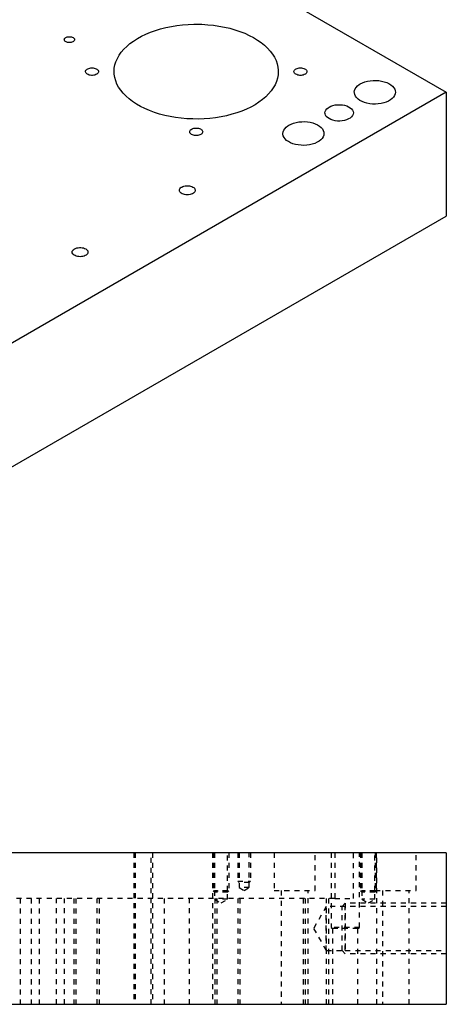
# Model space of a CAD drawing. Header units: inches. Extents: x 3 to 289, y 4 to 291.
# Tile 187 of 256: x 181 to 189, y 97 to 117. Entities that reach past the tile are written whole.
import ezdxf

# ---------------------------------------------------------------- set-up
doc = ezdxf.new("R2010")
doc.units = ezdxf.units.IN
doc.header["$LTSCALE"] = 0.5
doc.header["$MEASUREMENT"] = 0
doc.linetypes.add('HIDDEN', pattern=[0.225, 0.15, -0.075])
doc.layers.add('MFB', color=7, linetype='Continuous')

msp = doc.modelspace()

# ---------------------------------------------------------------- linework, layer by layer
at = {"layer": 'MFB', "color": 254, "linetype": 'Continuous'}
for p, q in [((167.819, 127.967), (189.386, 115.515)), ((183.534, 116.704), (183.631, 116.738)), ((183.631, 116.738), (183.732, 116.769)), ((183.732, 116.769), (183.836, 116.795)), ((183.836, 116.795), (183.944, 116.817)), ((183.944, 116.817), (184.053, 116.835)), ((184.053, 116.835), (184.165, 116.848)), ((184.165, 116.848), (184.278, 116.857)), ((184.278, 116.857), (184.392, 116.861)), ((184.392, 116.861), (184.436, 116.861)), ((184.436, 116.861), (184.55, 116.859)), ((184.55, 116.859), (184.663, 116.852)), ((184.663, 116.852), (184.776, 116.841)), ((184.776, 116.841), (184.886, 116.825)), ((184.886, 116.825), (184.994, 116.804)), ((184.994, 116.804), (185.1, 116.78)), ((185.1, 116.78), (185.202, 116.751)), ((185.202, 116.751), (185.301, 116.718)), ((185.301, 116.718), (185.395, 116.681)), ((181.824, 116.556), (181.826, 116.566)), ((181.826, 116.546), (181.824, 116.556)), ((181.826, 116.566), (181.83, 116.576)), ((181.83, 116.536), (181.826, 116.546)), ((181.83, 116.576), (181.838, 116.585)), ((181.838, 116.527), (181.83, 116.536)), ((181.838, 116.585), (181.848, 116.594)), ((181.848, 116.518), (181.838, 116.527)), ((181.848, 116.594), (181.854, 116.598)), ((181.86, 116.511), (181.848, 116.518)), ((181.854, 116.598), (181.867, 116.604)), ((181.867, 116.604), (181.883, 116.609)), ((181.883, 116.609), (181.899, 116.613)), ((181.899, 116.613), (181.917, 116.614)), ((181.917, 116.614), (181.935, 116.614)), ((181.935, 116.614), (181.952, 116.613)), ((181.952, 116.613), (181.969, 116.609)), ((181.969, 116.609), (181.984, 116.604)), ((181.984, 116.604), (181.998, 116.598)), ((182.004, 116.518), (181.991, 116.511)), ((181.998, 116.598), (182.009, 116.59)), ((182.014, 116.527), (182.004, 116.518)), ((182.009, 116.59), (182.018, 116.581)), ((182.021, 116.536), (182.014, 116.527)), ((182.018, 116.581), (182.024, 116.571)), ((182.026, 116.546), (182.021, 116.536)), ((182.024, 116.571), (182.027, 116.561)), ((182.027, 116.556), (182.026, 116.546)), ((182.027, 116.561), (182.027, 116.556)), ((183.124, 116.477), (183.195, 116.529)), ((183.195, 116.529), (183.271, 116.578)), ((183.271, 116.578), (183.354, 116.623)), ((183.354, 116.623), (183.441, 116.665)), ((183.441, 116.665), (183.534, 116.704)), ((185.395, 116.681), (185.485, 116.64)), ((185.485, 116.64), (185.569, 116.596)), ((185.569, 116.596), (185.648, 116.548)), ((185.648, 116.548), (185.721, 116.497)), ((181.875, 116.505), (181.86, 116.511)), ((181.891, 116.501), (181.875, 116.505)), ((181.908, 116.498), (181.891, 116.501)), ((181.926, 116.497), (181.908, 116.498)), ((181.943, 116.498), (181.926, 116.497)), ((181.96, 116.501), (181.943, 116.498)), ((181.977, 116.505), (181.96, 116.501)), ((181.991, 116.511), (181.977, 116.505)), ((182.953, 116.307), (183.003, 116.366)), ((183.003, 116.366), (183.06, 116.423)), ((183.06, 116.423), (183.124, 116.477)), ((185.721, 116.497), (185.788, 116.444)), ((185.788, 116.444), (185.848, 116.388)), ((185.848, 116.388), (185.901, 116.33)), ((185.901, 116.33), (185.946, 116.269)), ((182.847, 116.119), (182.875, 116.183)), ((182.875, 116.183), (182.91, 116.246)), ((182.91, 116.246), (182.953, 116.307)), ((185.946, 116.269), (185.985, 116.208)), ((185.985, 116.208), (186.015, 116.144)), ((186.015, 116.144), (186.038, 116.08)), ((182.245, 115.923), (182.247, 115.936)), ((182.247, 115.936), (182.253, 115.949)), ((182.253, 115.949), (182.262, 115.96)), ((182.262, 115.96), (182.275, 115.971)), ((182.275, 115.971), (182.291, 115.98)), ((182.291, 115.98), (182.309, 115.988)), ((182.309, 115.988), (182.33, 115.993)), ((182.33, 115.993), (182.351, 115.996)), ((182.351, 115.996), (182.373, 115.997)), ((182.373, 115.997), (182.396, 115.996)), ((182.396, 115.996), (182.417, 115.993)), ((182.417, 115.993), (182.438, 115.988)), ((182.438, 115.988), (182.456, 115.98)), ((182.456, 115.98), (182.472, 115.971)), ((182.472, 115.971), (182.485, 115.96)), ((182.485, 115.96), (182.494, 115.949)), ((182.494, 115.949), (182.5, 115.936)), ((182.5, 115.936), (182.502, 115.923)), ((182.811, 115.923), (182.815, 115.989)), ((182.815, 115.989), (182.827, 116.055)), ((182.827, 116.055), (182.847, 116.119)), ((186.038, 116.08), (186.053, 116.014)), ((186.053, 116.014), (186.06, 115.949)), ((186.06, 115.949), (186.061, 115.923)), ((186.37, 115.923), (186.372, 115.936)), ((186.372, 115.936), (186.378, 115.949)), ((186.378, 115.949), (186.387, 115.96)), ((186.387, 115.96), (186.4, 115.971)), ((186.4, 115.971), (186.416, 115.98)), ((186.416, 115.98), (186.434, 115.988)), ((186.434, 115.988), (186.455, 115.993)), ((186.455, 115.993), (186.476, 115.996)), ((186.476, 115.996), (186.498, 115.997)), ((186.498, 115.997), (186.521, 115.996)), ((186.521, 115.996), (186.542, 115.993)), ((186.542, 115.993), (186.563, 115.988)), ((186.563, 115.988), (186.581, 115.98)), ((186.581, 115.98), (186.597, 115.971)), ((186.597, 115.971), (186.61, 115.96)), ((186.61, 115.96), (186.619, 115.949)), ((186.619, 115.949), (186.625, 115.936)), ((186.625, 115.936), (186.627, 115.923)), ((182.245, 115.917), (182.245, 115.923)), ((182.249, 115.904), (182.245, 115.917)), ((182.257, 115.892), (182.249, 115.904)), ((182.268, 115.881), (182.257, 115.892)), ((182.283, 115.871), (182.268, 115.881)), ((182.3, 115.863), (182.283, 115.871)), ((182.319, 115.856), (182.3, 115.863)), ((182.34, 115.852), (182.319, 115.856)), ((182.362, 115.849), (182.34, 115.852)), ((182.385, 115.849), (182.362, 115.849)), ((182.407, 115.852), (182.385, 115.849)), ((182.428, 115.856), (182.407, 115.852)), ((182.447, 115.863), (182.428, 115.856)), ((182.464, 115.871), (182.447, 115.863)), ((182.472, 115.876), (182.464, 115.871)), ((182.485, 115.886), (182.472, 115.876)), ((182.494, 115.898), (182.485, 115.886)), ((182.5, 115.91), (182.494, 115.898)), ((182.502, 115.923), (182.5, 115.91)), ((182.813, 115.872), (182.811, 115.923)), ((182.824, 115.807), (182.813, 115.872)), ((182.842, 115.742), (182.824, 115.807)), ((182.868, 115.678), (182.842, 115.742)), ((186.045, 115.792), (186.025, 115.727)), ((186.057, 115.858), (186.045, 115.792)), ((186.061, 115.923), (186.057, 115.858)), ((186.37, 115.917), (186.37, 115.923)), ((186.374, 115.904), (186.37, 115.917)), ((186.382, 115.892), (186.374, 115.904)), ((186.393, 115.881), (186.382, 115.892)), ((186.408, 115.871), (186.393, 115.881)), ((186.425, 115.863), (186.408, 115.871)), ((186.444, 115.856), (186.425, 115.863)), ((186.465, 115.852), (186.444, 115.856)), ((186.487, 115.849), (186.465, 115.852)), ((186.51, 115.849), (186.487, 115.849)), ((186.532, 115.852), (186.51, 115.849)), ((186.553, 115.856), (186.532, 115.852)), ((186.572, 115.863), (186.553, 115.856)), ((186.589, 115.871), (186.572, 115.863)), ((186.597, 115.876), (186.589, 115.871)), ((186.61, 115.886), (186.597, 115.876)), ((186.619, 115.898), (186.61, 115.886)), ((186.625, 115.91), (186.619, 115.898)), ((186.627, 115.923), (186.625, 115.91)), ((187.827, 115.734), (187.881, 115.744)), ((187.881, 115.744), (187.938, 115.749)), ((187.938, 115.749), (187.995, 115.749)), ((187.995, 115.749), (188.051, 115.745)), ((188.051, 115.745), (188.106, 115.736)), ((182.901, 115.615), (182.868, 115.678)), ((182.942, 115.554), (182.901, 115.615)), ((182.991, 115.494), (182.942, 115.554)), ((185.962, 115.601), (185.919, 115.54)), ((185.997, 115.663), (185.962, 115.601)), ((186.025, 115.727), (185.997, 115.663)), ((187.565, 115.515), (187.569, 115.548)), ((187.569, 115.548), (187.581, 115.58)), ((187.581, 115.58), (187.601, 115.611)), ((187.601, 115.611), (187.628, 115.64)), ((187.628, 115.64), (187.661, 115.666)), ((187.661, 115.666), (187.684, 115.681)), ((187.684, 115.681), (187.727, 115.702)), ((187.727, 115.702), (187.775, 115.72)), ((187.775, 115.72), (187.827, 115.734)), ((188.106, 115.736), (188.158, 115.723)), ((188.158, 115.723), (188.207, 115.706)), ((188.207, 115.706), (188.251, 115.685)), ((188.251, 115.685), (188.289, 115.661)), ((188.289, 115.661), (188.322, 115.634)), ((188.322, 115.634), (188.347, 115.604)), ((188.347, 115.604), (188.365, 115.573)), ((188.365, 115.573), (188.375, 115.541)), ((189.386, 115.515), (170.647, 104.697)), ((183.047, 115.437), (182.991, 115.494)), ((183.109, 115.382), (183.047, 115.437)), ((183.178, 115.329), (183.109, 115.382)), ((185.748, 115.369), (185.677, 115.318)), ((185.812, 115.424), (185.748, 115.369)), ((185.869, 115.481), (185.812, 115.424)), ((185.919, 115.54), (185.869, 115.481)), ((187.566, 115.502), (187.565, 115.515)), ((187.573, 115.47), (187.566, 115.502)), ((187.588, 115.438), (187.573, 115.47)), ((187.61, 115.408), (187.588, 115.438)), ((187.64, 115.38), (187.61, 115.408)), ((187.676, 115.354), (187.64, 115.38)), ((187.718, 115.332), (187.676, 115.354)), ((188.282, 115.364), (188.242, 115.34)), ((188.315, 115.39), (188.282, 115.364)), ((188.342, 115.419), (188.315, 115.39)), ((188.362, 115.45), (188.342, 115.419)), ((188.374, 115.482), (188.362, 115.45)), ((188.378, 115.515), (188.374, 115.482)), ((188.375, 115.541), (188.378, 115.515)), ((189.386, 115.515), (189.386, 113.066)), ((183.254, 115.28), (183.178, 115.329)), ((183.335, 115.233), (183.254, 115.28)), ((183.421, 115.191), (183.335, 115.233)), ((183.513, 115.151), (183.421, 115.191)), ((185.431, 115.181), (185.338, 115.143)), ((185.518, 115.223), (185.431, 115.181)), ((185.6, 115.269), (185.518, 115.223)), ((185.677, 115.318), (185.6, 115.269)), ((186.987, 115.134), (186.999, 115.161)), ((186.999, 115.161), (187.018, 115.186)), ((187.018, 115.186), (187.045, 115.208)), ((187.045, 115.208), (187.066, 115.222)), ((187.066, 115.222), (187.102, 115.239)), ((187.102, 115.239), (187.143, 115.253)), ((187.143, 115.253), (187.187, 115.263)), ((187.187, 115.263), (187.233, 115.268)), ((187.233, 115.268), (187.281, 115.269)), ((187.281, 115.269), (187.328, 115.265)), ((187.328, 115.265), (187.373, 115.257)), ((187.373, 115.257), (187.415, 115.244)), ((187.415, 115.244), (187.453, 115.227)), ((187.453, 115.227), (187.485, 115.208)), ((187.485, 115.208), (187.511, 115.185)), ((187.511, 115.185), (187.53, 115.16)), ((187.53, 115.16), (187.542, 115.133)), ((187.765, 115.313), (187.718, 115.332)), ((187.815, 115.298), (187.765, 115.313)), ((187.869, 115.288), (187.815, 115.298)), ((187.925, 115.282), (187.869, 115.288)), ((187.982, 115.281), (187.925, 115.282)), ((188.039, 115.284), (187.982, 115.281)), ((188.094, 115.292), (188.039, 115.284)), ((188.147, 115.304), (188.094, 115.292)), ((188.197, 115.32), (188.147, 115.304)), ((188.242, 115.34), (188.197, 115.32)), ((183.609, 115.116), (183.513, 115.151)), ((183.709, 115.084), (183.609, 115.116)), ((183.812, 115.057), (183.709, 115.084)), ((183.919, 115.034), (183.812, 115.057)), ((184.028, 115.015), (183.919, 115.034)), ((184.14, 115.001), (184.028, 115.015)), ((184.252, 114.991), (184.14, 115.001)), ((184.366, 114.986), (184.252, 114.991)), ((184.48, 114.985), (184.366, 114.986)), ((184.594, 114.99), (184.48, 114.985)), ((184.707, 114.998), (184.594, 114.99)), ((184.818, 115.011), (184.707, 114.998)), ((184.928, 115.029), (184.818, 115.011)), ((185.036, 115.051), (184.928, 115.029)), ((185.14, 115.078), (185.036, 115.051)), ((185.241, 115.108), (185.14, 115.078)), ((185.338, 115.143), (185.241, 115.108)), ((186.983, 115.107), (186.987, 115.134)), ((186.985, 115.09), (186.983, 115.107)), ((186.994, 115.063), (186.985, 115.09)), ((187.01, 115.037), (186.994, 115.063)), ((187.034, 115.014), (187.01, 115.037)), ((187.064, 114.993), (187.034, 115.014)), ((187.1, 114.975), (187.064, 114.993)), ((187.141, 114.961), (187.1, 114.975)), ((187.185, 114.951), (187.141, 114.961)), ((187.413, 114.969), (187.371, 114.957)), ((187.451, 114.986), (187.413, 114.969)), ((187.484, 115.005), (187.451, 114.986)), ((187.51, 115.028), (187.484, 115.005)), ((187.53, 115.053), (187.51, 115.028)), ((187.542, 115.08), (187.53, 115.053)), ((187.542, 115.133), (187.546, 115.107)), ((187.546, 115.107), (187.542, 115.08)), ((184.315, 114.758), (184.325, 114.77)), ((184.325, 114.77), (184.338, 114.78)), ((184.338, 114.78), (184.353, 114.789)), ((184.353, 114.789), (184.372, 114.797)), ((184.372, 114.797), (184.392, 114.802)), ((184.392, 114.802), (184.414, 114.806)), ((184.414, 114.806), (184.436, 114.807)), ((184.436, 114.807), (184.458, 114.806)), ((184.458, 114.806), (184.48, 114.802)), ((184.48, 114.802), (184.5, 114.797)), ((184.5, 114.797), (184.519, 114.789)), ((184.519, 114.789), (184.534, 114.78)), ((184.534, 114.78), (184.547, 114.77)), ((184.547, 114.77), (184.557, 114.758)), ((186.155, 114.731), (186.167, 114.764)), ((186.167, 114.764), (186.187, 114.794)), ((186.187, 114.794), (186.213, 114.823)), ((186.213, 114.823), (186.247, 114.85)), ((186.247, 114.85), (186.27, 114.864)), ((186.27, 114.864), (186.313, 114.886)), ((186.313, 114.886), (186.361, 114.904)), ((186.361, 114.904), (186.413, 114.918)), ((186.413, 114.918), (186.467, 114.927)), ((186.467, 114.927), (186.523, 114.932)), ((186.523, 114.932), (186.58, 114.933)), ((186.58, 114.933), (186.637, 114.929)), ((186.637, 114.929), (186.692, 114.92)), ((186.692, 114.92), (186.744, 114.907)), ((186.744, 114.907), (186.793, 114.89)), ((186.793, 114.89), (186.837, 114.869)), ((186.837, 114.869), (186.875, 114.845)), ((186.875, 114.845), (186.907, 114.817)), ((186.907, 114.817), (186.933, 114.788)), ((186.933, 114.788), (186.951, 114.757)), ((187.232, 114.946), (187.185, 114.951)), ((187.279, 114.945), (187.232, 114.946)), ((187.326, 114.948), (187.279, 114.945)), ((187.371, 114.957), (187.326, 114.948)), ((184.307, 114.733), (184.309, 114.745)), ((184.308, 114.726), (184.307, 114.733)), ((184.312, 114.713), (184.308, 114.726)), ((184.309, 114.745), (184.315, 114.758)), ((184.32, 114.701), (184.312, 114.713)), ((184.331, 114.69), (184.32, 114.701)), ((184.345, 114.68), (184.331, 114.69)), ((184.362, 114.672), (184.345, 114.68)), ((184.382, 114.665), (184.362, 114.672)), ((184.403, 114.661), (184.382, 114.665)), ((184.425, 114.659), (184.403, 114.661)), ((184.447, 114.659), (184.425, 114.659)), ((184.469, 114.661), (184.447, 114.659)), ((184.49, 114.665), (184.469, 114.661)), ((184.51, 114.672), (184.49, 114.665)), ((184.527, 114.68), (184.51, 114.672)), ((184.534, 114.685), (184.527, 114.68)), ((184.547, 114.695), (184.534, 114.685)), ((184.557, 114.707), (184.547, 114.695)), ((184.557, 114.758), (184.563, 114.745)), ((184.563, 114.72), (184.557, 114.707)), ((184.563, 114.745), (184.564, 114.733)), ((184.564, 114.733), (184.563, 114.72)), ((186.151, 114.699), (186.155, 114.731)), ((186.152, 114.686), (186.151, 114.699)), ((186.159, 114.653), (186.152, 114.686)), ((186.174, 114.622), (186.159, 114.653)), ((186.196, 114.591), (186.174, 114.622)), ((186.226, 114.563), (186.196, 114.591)), ((186.901, 114.574), (186.868, 114.547)), ((186.928, 114.603), (186.901, 114.574)), ((186.948, 114.634), (186.928, 114.603)), ((186.96, 114.666), (186.948, 114.634)), ((186.951, 114.757), (186.961, 114.724)), ((186.964, 114.699), (186.96, 114.666)), ((186.961, 114.724), (186.964, 114.699)), ((186.262, 114.538), (186.226, 114.563)), ((186.303, 114.515), (186.262, 114.538)), ((186.35, 114.497), (186.303, 114.515)), ((186.401, 114.482), (186.35, 114.497)), ((186.455, 114.472), (186.401, 114.482)), ((186.511, 114.466), (186.455, 114.472)), ((186.568, 114.464), (186.511, 114.466)), ((186.625, 114.467), (186.568, 114.464)), ((186.68, 114.475), (186.625, 114.467)), ((186.733, 114.487), (186.68, 114.475)), ((186.783, 114.503), (186.733, 114.487)), ((186.828, 114.524), (186.783, 114.503)), ((186.868, 114.547), (186.828, 114.524)), ((184.105, 113.592), (184.112, 113.607)), ((184.112, 113.607), (184.124, 113.621)), ((184.124, 113.621), (184.14, 113.634)), ((184.14, 113.634), (184.149, 113.64)), ((184.149, 113.64), (184.17, 113.65)), ((184.17, 113.65), (184.193, 113.658)), ((184.193, 113.658), (184.219, 113.663)), ((184.219, 113.663), (184.246, 113.666)), ((184.246, 113.666), (184.273, 113.666)), ((184.273, 113.666), (184.3, 113.663)), ((184.3, 113.663), (184.325, 113.658)), ((184.325, 113.658), (184.349, 113.65)), ((184.349, 113.65), (184.37, 113.64)), ((184.37, 113.64), (184.387, 113.628)), ((184.387, 113.628), (184.401, 113.614)), ((184.401, 113.614), (184.41, 113.599)), ((184.41, 113.599), (184.415, 113.584)), ((184.103, 113.576), (184.105, 113.592)), ((184.105, 113.56), (184.103, 113.576)), ((184.112, 113.545), (184.105, 113.56)), ((184.124, 113.531), (184.112, 113.545)), ((184.14, 113.518), (184.124, 113.531)), ((184.159, 113.507), (184.14, 113.518)), ((184.181, 113.498), (184.159, 113.507)), ((184.206, 113.491), (184.181, 113.498)), ((184.232, 113.487), (184.206, 113.491)), ((184.259, 113.486), (184.232, 113.487)), ((184.286, 113.487), (184.259, 113.486)), ((184.313, 113.491), (184.286, 113.487)), ((184.337, 113.498), (184.313, 113.491)), ((184.36, 113.507), (184.337, 113.498)), ((184.379, 113.518), (184.36, 113.507)), ((184.395, 113.531), (184.379, 113.518)), ((184.406, 113.545), (184.395, 113.531)), ((184.413, 113.56), (184.406, 113.545)), ((184.415, 113.576), (184.413, 113.56)), ((184.415, 113.584), (184.415, 113.576)), ((170.647, 102.247), (189.386, 113.066)), ((182.027, 112.415), (182.048, 112.425)), ((182.048, 112.425), (182.072, 112.433)), ((182.072, 112.433), (182.097, 112.438)), ((182.097, 112.438), (182.124, 112.441)), ((182.124, 112.441), (182.151, 112.441)), ((182.151, 112.441), (182.178, 112.438)), ((182.178, 112.438), (182.204, 112.433)), ((182.204, 112.433), (182.227, 112.425)), ((182.227, 112.425), (182.248, 112.415)), ((181.982, 112.351), (181.984, 112.367)), ((181.984, 112.335), (181.982, 112.351)), ((181.984, 112.367), (181.991, 112.382)), ((181.991, 112.32), (181.984, 112.335)), ((181.991, 112.382), (182.003, 112.396)), ((182.003, 112.306), (181.991, 112.32)), ((182.003, 112.396), (182.018, 112.409)), ((182.018, 112.293), (182.003, 112.306)), ((182.018, 112.409), (182.027, 112.415)), ((182.037, 112.282), (182.018, 112.293)), ((182.06, 112.273), (182.037, 112.282)), ((182.084, 112.266), (182.06, 112.273)), ((182.111, 112.262), (182.084, 112.266)), ((182.138, 112.261), (182.111, 112.262)), ((182.165, 112.262), (182.138, 112.261)), ((182.191, 112.266), (182.165, 112.262)), ((182.216, 112.273), (182.191, 112.266)), ((182.238, 112.282), (182.216, 112.273)), ((182.258, 112.293), (182.238, 112.282)), ((182.248, 112.415), (182.266, 112.403)), ((182.273, 112.306), (182.258, 112.293)), ((182.266, 112.403), (182.279, 112.389)), ((182.285, 112.32), (182.273, 112.306)), ((182.279, 112.389), (182.289, 112.375)), ((182.292, 112.335), (182.285, 112.32)), ((182.289, 112.375), (182.294, 112.359)), ((182.294, 112.351), (182.292, 112.335)), ((182.294, 112.359), (182.294, 112.351)), ((189.386, 100.467), (162.886, 100.467)), ((189.386, 100.467), (189.386, 97.467)), ((162.886, 97.467), (189.386, 97.467))]:
    msp.add_line(p, q, dxfattribs=at)
at = {"layer": 'MFB', "color": 254, "linetype": 'HIDDEN'}
for p, q in [((183.198, 100.467), (183.198, 97.467)), ((183.229, 100.467), (183.229, 97.467)), ((183.542, 97.467), (183.542, 100.467)), ((183.573, 100.467), (183.573, 97.467)), ((184.761, 100.467), (184.761, 97.467)), ((184.771, 100.467), (184.771, 99.713)), ((184.799, 100.467), (184.799, 99.713)), ((185.056, 99.713), (185.056, 100.467)), ((185.084, 100.467), (185.084, 99.713)), ((185.261, 100.467), (185.261, 99.902)), ((185.284, 100.467), (185.284, 99.777)), ((185.487, 99.777), (185.487, 100.467)), ((185.511, 100.467), (185.511, 99.902)), ((185.979, 100.467), (185.979, 99.717)), ((186.792, 99.717), (186.792, 100.467)), ((187.104, 100.467), (187.104, 98.985)), ((187.177, 100.467), (187.177, 99.561)), ((187.552, 99.561), (187.552, 100.467)), ((187.667, 98.985), (187.667, 100.467)), ((187.688, 100.467), (187.688, 99.713)), ((187.716, 100.467), (187.716, 99.713)), ((187.973, 99.713), (187.973, 100.467)), ((187.979, 100.467), (187.979, 99.717)), ((188, 100.467), (188, 99.713)), ((188.011, 97.467), (188.011, 100.467)), ((188.792, 99.717), (188.792, 100.467)), ((185.261, 99.902), (185.511, 99.902)), ((185.284, 99.878), (185.261, 99.902)), ((185.487, 99.878), (185.284, 99.878)), ((185.487, 99.777), (185.284, 99.777)), ((185.284, 99.777), (185.386, 99.718)), ((185.386, 99.718), (185.487, 99.777)), ((185.487, 99.878), (185.511, 99.902)), ((184.771, 99.713), (185.084, 99.713)), ((184.799, 99.685), (184.771, 99.713)), ((185.056, 99.713), (184.799, 99.713)), ((184.799, 99.713), (184.799, 99.548)), ((185.056, 99.685), (184.799, 99.685)), ((185.056, 99.548), (185.056, 99.713)), ((185.056, 99.685), (185.084, 99.713)), ((185.979, 99.717), (186.792, 99.717)), ((186.12, 99.717), (186.12, 97.467)), ((186.651, 97.467), (186.651, 99.717)), ((187.688, 99.713), (188, 99.713)), ((187.716, 99.685), (187.688, 99.713)), ((187.973, 99.713), (187.716, 99.713)), ((187.716, 99.713), (187.716, 99.548)), ((187.973, 99.685), (187.716, 99.685)), ((187.973, 99.548), (187.973, 99.713)), ((187.973, 99.685), (188, 99.713)), ((187.979, 99.717), (188.792, 99.717)), ((188.12, 99.717), (188.12, 97.467)), ((188.651, 97.467), (188.651, 99.717)), ((187.177, 99.561), (180.077, 99.561)), ((180.952, 99.561), (180.952, 97.467)), ((181.171, 99.561), (181.171, 97.467)), ((181.327, 99.561), (181.327, 97.467)), ((181.671, 97.467), (181.671, 99.561)), ((181.827, 97.467), (181.827, 99.561)), ((182.014, 99.561), (182.014, 97.467)), ((182.053, 99.561), (182.053, 97.467)), ((182.475, 97.467), (182.475, 99.561)), ((182.514, 99.561), (182.514, 97.467)), ((183.802, 99.561), (183.802, 97.467)), ((184.302, 97.467), (184.302, 99.561)), ((185.056, 99.548), (184.799, 99.548)), ((184.799, 99.548), (184.927, 99.473)), ((184.802, 99.561), (184.802, 97.467)), ((184.841, 99.561), (184.841, 97.467)), ((184.927, 99.473), (185.056, 99.548)), ((185.263, 97.467), (185.263, 99.561)), ((185.302, 99.561), (185.302, 97.467)), ((186.552, 99.561), (186.552, 97.467)), ((186.591, 99.561), (186.591, 97.467)), ((187.011, 99.404), (186.758, 98.967)), ((187.011, 98.529), (187.011, 99.404)), ((187.386, 99.404), (187.011, 99.404)), ((187.013, 97.467), (187.013, 99.561)), ((187.052, 99.561), (187.052, 97.467)), ((187.177, 99.561), (187.552, 99.561)), ((187.323, 99.404), (187.386, 99.467)), ((187.323, 98.529), (187.323, 99.404)), ((189.386, 99.467), (187.386, 99.467)), ((187.386, 99.467), (187.386, 98.467)), ((187.386, 98.529), (187.386, 99.404)), ((189.386, 99.404), (187.386, 99.404)), ((187.973, 99.548), (187.716, 99.548)), ((187.716, 99.548), (187.844, 99.473)), ((187.844, 99.473), (187.973, 99.548)), ((187.667, 98.985), (187.104, 98.985)), ((187.104, 98.985), (187.136, 98.967)), ((187.636, 98.967), (187.667, 98.985)), ((186.758, 98.967), (187.011, 98.529)), ((187.636, 98.967), (187.136, 98.967)), ((187.136, 98.967), (187.136, 97.467)), ((187.636, 97.467), (187.636, 98.967)), ((187.011, 98.529), (187.386, 98.529)), ((187.323, 98.529), (187.386, 98.467)), ((187.386, 98.529), (189.386, 98.529)), ((189.386, 98.467), (187.386, 98.467))]:
    msp.add_line(p, q, dxfattribs=at)

doc.saveas('drawing.dxf')
